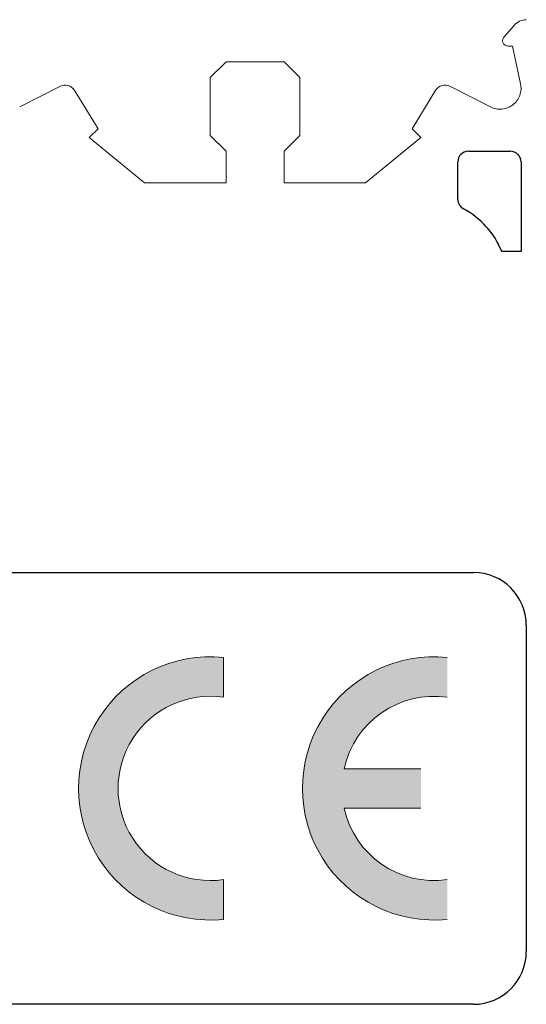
# Model space of a CAD drawing. Header units: millimetres. Extents: x -5 to 292, y -5 to 205.
# Tile 14 of 16: x 220 to 234, y 109 to 137. Entities that reach past the tile are written whole.
import ezdxf

# ---------------------------------------------------------------- set-up
doc = ezdxf.new("R2010")
doc.units = ezdxf.units.MM
doc.layers.get('0').update_dxf_attribs({"lineweight": 30})
doc.layers.add('66', color=1, linetype='Continuous', lineweight=13)

msp = doc.modelspace()

# ---------------------------------------------------------------- hatches: boundary and pattern name
at = {"layer": '66'}
h = msp.add_hatch(color=256, dxfattribs=at)
edge = h.paths.add_edge_path()
edge.add_line((225.4516570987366, 111.7236271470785), (225.4516570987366, 112.8567538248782))
edge.add_arc((225.0766570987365, 115.4548300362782), 2.625, 81.78678929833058, 278.2132107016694, ccw=False)
edge.add_line((225.4516570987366, 118.0529062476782), (225.4516570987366, 119.1860329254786))
edge.add_arc((225.0766570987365, 115.4548300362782), 3.75, 84.26082952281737, 275.7391704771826)
edge = h.paths.add_edge_path()
edge.add_line((231.0766570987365, 114.8923300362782), (231.0766570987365, 116.0173300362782))
edge.add_line((231.0766570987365, 116.0173300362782), (228.8876331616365, 116.0173300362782))
edge.add_arc((231.4516570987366, 115.4548300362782), 2.625, 81.78678929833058, 167.6263748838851, ccw=False)
edge.add_line((231.8266570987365, 118.0529062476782), (231.8266570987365, 119.1860329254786))
edge.add_arc((231.4516570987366, 115.4548300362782), 3.75, 84.26082952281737, 275.7391704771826)
edge.add_line((231.8266570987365, 111.7236271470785), (231.8266570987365, 112.8567538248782))
edge.add_arc((231.4516570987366, 115.4548300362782), 2.625, 192.3736251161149, 278.2132107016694, ccw=False)
edge.add_line((228.8876331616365, 114.8923300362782), (231.0766570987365, 114.8923300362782))

# ---------------------------------------------------------------- linework, layer by layer
at = {"color": 7, "linetype": 'Continuous', "lineweight": 15}
for p, q in [((233.4379983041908, 136.852714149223), (233.7302326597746, 137.1920415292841)), ((233.6811140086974, 136.6048277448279), (233.5516569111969, 136.6048277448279)), ((233.6811140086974, 136.6048277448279), (233.913111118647, 135.5316032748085)), ((225.0766570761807, 135.704829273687), (225.5266570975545, 136.1548313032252)), ((227.1766570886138, 136.1548313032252), (225.5266570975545, 136.1548313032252)), ((227.6266570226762, 135.704829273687), (227.1766570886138, 136.1548313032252)), ((225.0766570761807, 135.704829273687), (225.0766570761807, 134.0548292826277)), ((227.6266570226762, 134.0548292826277), (227.6266570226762, 135.704829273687)), ((220.8077013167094, 135.4619999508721), (219.6495685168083, 134.8704890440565)), ((221.8816571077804, 134.2498314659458), (221.1992710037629, 135.3526831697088)), ((231.5040431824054, 135.3526831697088), (230.8216570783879, 134.2498314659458)), ((233.053746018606, 134.8704890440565), (231.895612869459, 135.4619999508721)), ((221.6266572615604, 133.9948316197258), (221.8816571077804, 134.2498314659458)), ((230.8216570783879, 134.2498314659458), (231.0766572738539, 133.9948316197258)), ((221.6266572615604, 133.9948316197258), (223.2016570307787, 132.7048287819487)), ((225.5266570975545, 133.6048272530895), (225.0766570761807, 134.0548292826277)), ((227.1766570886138, 133.6048272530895), (227.6266570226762, 134.0548292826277)), ((229.5016571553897, 132.7048287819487), (231.0766572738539, 133.9948316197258)), ((225.5266570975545, 132.7048287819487), (225.5266570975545, 133.6048272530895)), ((227.1766570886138, 132.7048287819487), (227.1766570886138, 133.6048272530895)), ((233.9266569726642, 130.7548293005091), (233.9266569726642, 133.3048277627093)), ((225.5266570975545, 132.7048287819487), (223.2016570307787, 132.7048287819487)), ((229.5016571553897, 132.7048287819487), (227.1766570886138, 132.7048287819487)), ((232.1266572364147, 132.2348275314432), (232.1266572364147, 132.7048287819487)), ((233.9266569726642, 130.7548293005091), (233.3765163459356, 130.7548293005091)), ((232.5766571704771, 121.6048308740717), (202.201658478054, 121.6048308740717))]:
    msp.add_line(p, q, dxfattribs=at)
at = {"color": 7, "linetype": 'Continuous'}
for p, q in [((232.4266570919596, 133.604831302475), (233.6266570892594, 133.604831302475)), ((232.1266570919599, 132.2348260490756), (232.1266570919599, 133.3048313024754)), ((233.9266570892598, 133.3048313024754), (233.9266570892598, 130.7548313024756)), ((233.9266570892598, 130.7548313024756), (233.3765166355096, 130.7548313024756)), ((202.2016570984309, 121.604830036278), (232.5766570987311, 121.604830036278)), ((234.0766570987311, 120.104830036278), (234.0766570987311, 110.8048300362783)), ((232.5766570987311, 109.3048300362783), (202.2016570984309, 109.3048300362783))]:
    msp.add_line(p, q, dxfattribs=at)
at = {"color": 7, "linetype": 'Continuous', "lineweight": 15}
for centre, radius, start, end in [((233.551657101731, 136.7548300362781), 0.1500000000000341, 139.264215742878, 270), ((232.5766570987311, 120.104830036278), 1.5, 0, 90), ((232.5766570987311, 110.8048300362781), 1.5, 270, 0), ((232.5766570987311, 110.8048300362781), 1.5, 270, 0)]:
    msp.add_arc(centre, radius, start, end, dxfattribs=at)
at = {"color": 7, "linetype": 'Continuous'}
for centre, radius, start, end in [((232.4266570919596, 133.3048313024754), 0.3, 90, 180), ((233.6266570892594, 133.3048313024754), 0.3, 0, 90), ((232.4266570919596, 132.2348260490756), 0.3, 180, 241.8213572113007), ((231.1516570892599, 129.8548313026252), 2.399999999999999, 22.02431283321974, 61.82135719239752), ((232.5766570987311, 120.104830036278), 1.5, 0, 90), ((232.5766570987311, 110.8048300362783), 1.5, 270, 0)]:
    msp.add_arc(centre, radius, start, end, dxfattribs=at)
at = {"color": 7, "linetype": 'Continuous', "lineweight": 15}
for points in [[(234.0766571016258, 137.3548300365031), (233.9448705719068, 137.3548300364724), (233.8143454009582, 137.2934947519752), (233.7302329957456, 137.1920413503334)], [(233.3765166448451, 130.7548300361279), (233.1681398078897, 131.2699513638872), (232.7748035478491, 131.7079804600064), (232.2849904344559, 131.9703809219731)]]:
    msp.add_open_spline(points, degree=3, dxfattribs=at)
for points, knots in [([(221.199270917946, 135.3526810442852), (221.1600998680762, 135.4159880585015), (221.0965304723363, 135.4637621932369), (220.9531231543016, 135.5037989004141), (220.8740002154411, 135.4958618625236), (220.8077014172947, 135.4620001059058)], [0, 0, 0, 0, 0.5, 0.5, 1, 1, 1, 1]), ([(231.8956127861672, 135.4620001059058), (231.8293139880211, 135.4958618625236), (231.7501910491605, 135.5037989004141), (231.6067837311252, 135.4637621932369), (231.5432143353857, 135.4159880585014), (231.5040432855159, 135.3526810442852)], [0, 0, 0, 0, 0.4999999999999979, 0.4999999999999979, 1, 1, 1, 1]), ([(233.0537457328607, 134.8704898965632), (233.0795778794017, 134.8585170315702), (233.1307493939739, 134.8347996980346), (233.2126419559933, 134.813369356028), (233.2966174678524, 134.803345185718), (233.4094061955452, 134.8060992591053), (233.5489335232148, 134.8378647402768), (233.6968487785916, 134.9231256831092), (233.8176753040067, 135.044476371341), (233.8965336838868, 135.1955940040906), (233.9362200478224, 135.3631392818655), (233.9208201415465, 135.4754056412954), (233.9131114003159, 135.531602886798)], [0, 0, 0, 0, 0.0631454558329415, 0.1250863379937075, 0.1870993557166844, 0.2504568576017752, 0.375091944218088, 0.500300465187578, 0.6249356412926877, 0.7501442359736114, 0.8749295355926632, 1, 1, 1, 1]), ([(233.926657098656, 133.3048300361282), (233.925124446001, 133.3281959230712), (233.9220499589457, 133.3750676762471), (233.8964883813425, 133.4411397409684), (233.8584962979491, 133.5011245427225), (233.8224975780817, 133.531327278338), (233.8044450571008, 133.5464732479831)], [0, 0, 0, 0, 0.249232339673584, 0.4999577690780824, 0.7492404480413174, 1, 1, 1, 1]), ([(232.1266571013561, 132.2348247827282), (232.1275453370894, 132.2168100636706), (232.1293107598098, 132.1810047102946), (232.1442938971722, 132.1287284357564), (232.1717415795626, 132.0722264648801), (232.2162877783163, 132.0138985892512), (232.2620438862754, 131.9849157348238), (232.2849904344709, 131.9703809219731)], [0, 0, 0, 0, 0.1670354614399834, 0.3319931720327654, 0.5003630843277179, 0.7494336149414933, 1, 1, 1, 1])]:
    msp.add_open_spline(points, degree=3, knots=knots, dxfattribs=at)
at = {"layer": '66'}
for p, q in [((225.4516570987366, 118.0529062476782), (225.4516570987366, 119.1860329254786)), ((231.0766570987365, 116.0173300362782), (228.8876331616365, 116.0173300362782)), ((228.8876331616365, 114.8923300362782), (231.0766570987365, 114.8923300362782)), ((225.4516570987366, 111.7236271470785), (225.4516570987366, 112.8567538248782))]:
    msp.add_line(p, q, dxfattribs=at)
for centre, radius, start, end in [((225.0766570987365, 115.4548300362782), 3.75, 84.260829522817, 275.739170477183), ((231.4516570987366, 115.4548300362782), 3.75, 84.260829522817, 275.739170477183), ((225.0766570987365, 115.4548300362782), 2.625, 81.78678929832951, 278.2132107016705), ((231.4516570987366, 115.4548300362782), 2.625, 81.78678929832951, 167.6263748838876), ((231.4516570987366, 115.4548300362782), 2.625, 192.3736251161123, 278.2132107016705)]:
    msp.add_arc(centre, radius, start, end, dxfattribs=at)

doc.saveas('drawing.dxf')
